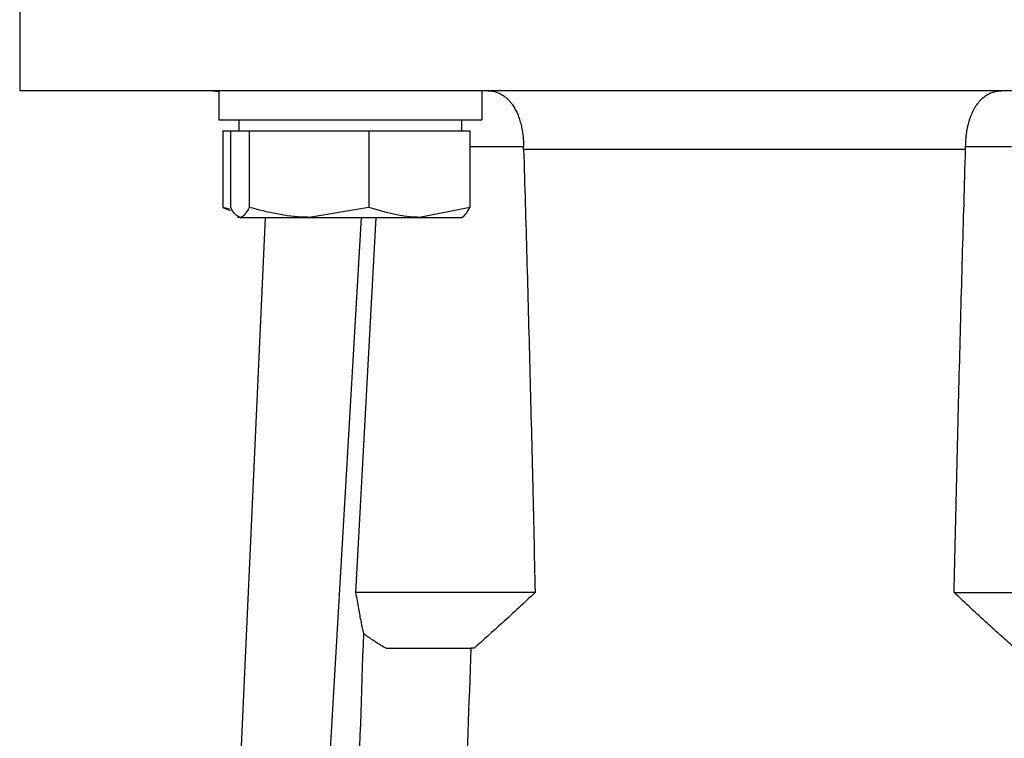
# Model space of a CAD drawing. Header units: millimetres. Extents: x 376 to 1489, y -51 to 902.
# Tile 26 of 30: x 1061 to 1105, y 455 to 488. Entities that reach past the tile are written whole.
import ezdxf

# ---------------------------------------------------------------- set-up
doc = ezdxf.new("R2010")
doc.units = ezdxf.units.MM

msp = doc.modelspace()

# ---------------------------------------------------------------- linework, layer by layer
at = {"color": 7, "linetype": 'Continuous', "lineweight": 25}
for p, q in [((1060.769, 495.324), (1060.769, 484.324)), ((1069.433, 484.324), (1069.687, 484.298)), ((1069.691, 484.324), (1069.691, 483.024)), ((1081.482, 484.324), (1081.482, 483.024)), ((1069.691, 483.024), (1081.482, 483.024)), ((1070.591, 483.024), (1070.591, 482.524)), ((1080.591, 482.524), (1080.591, 483.024)), ((1069.878, 482.524), (1069.878, 479.096)), ((1069.878, 482.524), (1070.227, 482.524)), ((1070.227, 482.524), (1070.227, 479.096)), ((1070.227, 482.524), (1070.643, 482.524)), ((1070.643, 482.524), (1071.06, 482.524)), ((1071.06, 482.524), (1071.06, 479.096)), ((1071.06, 482.524), (1073.742, 482.524)), ((1073.742, 482.524), (1076.424, 482.524)), ((1076.424, 482.524), (1076.424, 479.096)), ((1076.424, 482.524), (1078.689, 482.524)), ((1078.689, 482.524), (1080.955, 482.524)), ((1080.955, 482.524), (1080.955, 479.096)), ((1103.176, 481.695), (1083.361, 481.695)), ((1070.179, 479.015), (1069.878, 479.096)), ((1069.878, 479.096), (1070.208, 478.958)), ((1076.424, 479.096), (1073.742, 478.649)), ((1080.955, 479.096), (1078.689, 478.649)), ((1068.989, 416.973), (1071.792, 478.649)), ((1070.538, 478.68), (1070.591, 478.649)), ((1070.643, 478.649), (1073.742, 478.649)), ((1072.472, 416.973), (1076.098, 478.649)), ((1073.742, 478.649), (1078.689, 478.649)), ((1075.842, 461.824), (1076.747, 478.649)), ((1078.689, 478.649), (1080.591, 478.649)), ((1080.591, 478.649), (1080.644, 478.68)), ((1077.196, 459.324), (1080.999, 459.324)), ((1081.141, 459.324), (1080.999, 459.324))]:
    msp.add_line(p, q, dxfattribs=at)
at = {"color": 8, "linetype": 'Continuous', "lineweight": 25}
for p, q in [((1080.955, 481.824), (1083.359, 481.824)), ((1103.178, 481.824), (1105.233, 481.824))]:
    msp.add_line(p, q, dxfattribs=at)
at = {"color": 7, "linetype": 'Continuous', "lineweight": 25}
for points, knots in [([(1093.269, 484.324), (1091.142, 484.324), (1089.014, 484.324), (1084.842, 484.324), (1082.797, 484.324), (1078.866, 484.324), (1076.981, 484.324), (1073.444, 484.324), (1071.792, 484.324), (1068.784, 484.324), (1067.428, 484.324), (1065.064, 484.324), (1064.057, 484.324), (1062.429, 484.324), (1061.808, 484.324), (1060.978, 484.324), (1060.769, 484.324), (1060.769, 484.324)], [0, 0, 0, 0, 0.125, 0.125, 0.25, 0.25, 0.375, 0.375, 0.5, 0.5, 0.625, 0.625, 0.75, 0.75, 0.875, 0.875, 1, 1, 1, 1]), ([(1081.761, 484.324), (1081.8, 484.323), (1081.878, 484.321), (1081.992, 484.305), (1082.104, 484.278), (1082.213, 484.241), (1082.318, 484.193), (1082.42, 484.134), (1082.517, 484.066), (1082.611, 483.987), (1082.7, 483.899), (1082.783, 483.801), (1082.877, 483.675), (1082.976, 483.515), (1083.075, 483.314), (1083.16, 483.095), (1083.232, 482.861), (1083.288, 482.614), (1083.329, 482.357), (1083.354, 482.093), (1083.358, 481.914), (1083.359, 481.824)], [0, 0, 0, 0, 0.046595, 0.092921, 0.138949, 0.18465, 0.229996, 0.274963, 0.319528, 0.363672, 0.407382, 0.450649, 0.493468, 0.558927, 0.623544, 0.687391, 0.750574, 0.813238, 0.875558, 0.937739, 1, 1, 1, 1]), ([(1125.769, 484.324), (1125.769, 484.324), (1125.559, 484.324), (1124.729, 484.324), (1124.109, 484.324), (1122.481, 484.324), (1121.473, 484.324), (1119.11, 484.324), (1117.754, 484.324), (1114.746, 484.324), (1113.093, 484.324), (1109.556, 484.324), (1107.671, 484.324), (1103.741, 484.324), (1101.695, 484.324), (1097.523, 484.324), (1095.396, 484.324), (1093.269, 484.324)], [0, 0, 0, 0, 0.125, 0.125, 0.25, 0.25, 0.375, 0.375, 0.5, 0.5, 0.625, 0.625, 0.75, 0.75, 0.875, 0.875, 1, 1, 1, 1]), ([(1103.178, 481.824), (1103.179, 481.875), (1103.18, 481.978), (1103.188, 482.13), (1103.202, 482.281), (1103.22, 482.43), (1103.244, 482.577), (1103.273, 482.72), (1103.307, 482.859), (1103.346, 482.994), (1103.389, 483.125), (1103.438, 483.25), (1103.49, 483.37), (1103.548, 483.485), (1103.609, 483.593), (1103.699, 483.731), (1103.823, 483.888), (1103.988, 484.045), (1104.167, 484.17), (1104.36, 484.258), (1104.563, 484.314), (1104.705, 484.321), (1104.776, 484.324)], [0, 0, 0, 0, 0.035614, 0.07117, 0.106711, 0.142277, 0.177909, 0.213645, 0.249519, 0.285563, 0.321805, 0.35827, 0.394979, 0.431948, 0.469189, 0.506712, 0.585518, 0.665818, 0.747548, 0.830594, 0.914803, 1, 1, 1, 1]), ([(1083.361, 481.695), (1083.409, 480.079), (1083.505, 476.821), (1083.638, 471.893), (1083.763, 466.885), (1083.839, 463.52), (1083.877, 461.824)], [0, 0, 0, 0, 0.243994, 0.491991, 0.743993, 1, 1, 1, 1]), ([(1102.66, 461.824), (1102.698, 463.52), (1102.774, 466.885), (1102.9, 471.893), (1103.032, 476.821), (1103.128, 480.079), (1103.176, 481.695)], [0, 0, 0, 0, 0.256007, 0.508009, 0.756006, 1, 1, 1, 1]), ([(1103.176, 481.695), (1103.177, 481.716), (1103.178, 481.759), (1103.178, 481.803), (1103.178, 481.824)], [0, 0, 0, 0, 0.498744, 1, 1, 1, 1]), ([(1070.643, 478.649), (1070.532, 478.705), (1070.391, 478.777), (1070.256, 479.04), (1070.227, 479.096)], [0, 0, 0, 0, 0.788999, 1, 1, 1, 1]), ([(1071.06, 479.096), (1070.954, 478.913), (1070.817, 478.675), (1070.676, 478.654), (1070.643, 478.649)], [0, 0, 0, 0, 0.7681507, 1, 1, 1, 1]), ([(1073.742, 478.649), (1073.678, 478.65), (1072.772, 478.656), (1071.885, 478.884), (1071.06, 479.096)], [0, 0, 0, 0, 0.0702006, 1, 1, 1, 1]), ([(1078.689, 478.649), (1078.636, 478.65), (1077.871, 478.656), (1077.121, 478.884), (1076.424, 479.096)], [0, 0, 0, 0, 0.070201, 1, 1, 1, 1]), ([(1080.539, 478.649), (1080.571, 478.654), (1080.712, 478.675), (1080.85, 478.913), (1080.955, 479.096)], [0, 0, 0, 0, 0.231849, 1, 1, 1, 1]), ([(1083.877, 461.824), (1083.543, 461.824), (1083.095, 461.824), (1082.01, 461.824), (1081.372, 461.824), (1079.957, 461.824), (1079.181, 461.824), (1077.551, 461.824), (1076.699, 461.824), (1075.842, 461.824)], [0, 0, 0, 0, 0.25, 0.25, 0.5, 0.5, 0.75, 0.75, 1, 1, 1, 1]), ([(1076.192, 459.979), (1076.156, 460.149), (1076.077, 460.522), (1075.96, 461.137), (1075.886, 461.583), (1075.846, 461.824)], [0, 0, 0, 0, 0.277197, 0.610635, 1, 1, 1, 1]), ([(1083.877, 461.824), (1083.386, 461.364), (1082.484, 460.52), (1081.561, 459.698), (1081.141, 459.324)], [0, 0, 0, 0, 0.5446905, 1, 1, 1, 1]), ([(1105.396, 459.324), (1105.196, 459.501), (1104.775, 459.874), (1104.12, 460.469), (1103.407, 461.124), (1102.916, 461.585), (1102.66, 461.824)], [0, 0, 0, 0, 0.216324, 0.455086, 0.716307, 1, 1, 1, 1]), ([(1102.66, 461.824), (1102.994, 461.824), (1103.442, 461.824), (1104.527, 461.824), (1105.165, 461.824), (1106.58, 461.824), (1107.357, 461.824), (1108.986, 461.824), (1109.839, 461.824), (1110.695, 461.824)], [0, 0, 0, 0, 0.25, 0.25, 0.5, 0.5, 0.75, 0.75, 1, 1, 1, 1]), ([(1074.836, 416.973), (1074.926, 420.008), (1075.104, 425.993), (1075.375, 434.845), (1075.646, 443.446), (1075.917, 451.797), (1076.101, 457.279), (1076.192, 459.979)], [0, 0, 0, 0, 0.211639, 0.417459, 0.61746, 0.81164, 1, 1, 1, 1]), ([(1077.196, 459.324), (1077.13, 459.361), (1076.997, 459.435), (1076.798, 459.557), (1076.597, 459.689), (1076.394, 459.829), (1076.26, 459.929), (1076.191, 459.979)], [0, 0, 0, 0, 0.190707, 0.385674, 0.585308, 0.789976, 1, 1, 1, 1]), ([(1080.999, 459.324), (1080.904, 456.808), (1080.709, 451.622), (1080.416, 443.612), (1080.111, 435.142), (1079.796, 426.211), (1079.586, 420.103), (1079.477, 416.973)], [0, 0, 0, 0, 0.178264, 0.367396, 0.567396, 0.778264, 1, 1, 1, 1])]:
    msp.add_open_spline(points, degree=3, knots=knots, dxfattribs=at)
msp.add_open_spline([(1083.361, 481.695), (1083.36, 481.738), (1083.36, 481.781), (1083.359, 481.824)], degree=3, dxfattribs=at)

doc.saveas('drawing.dxf')
